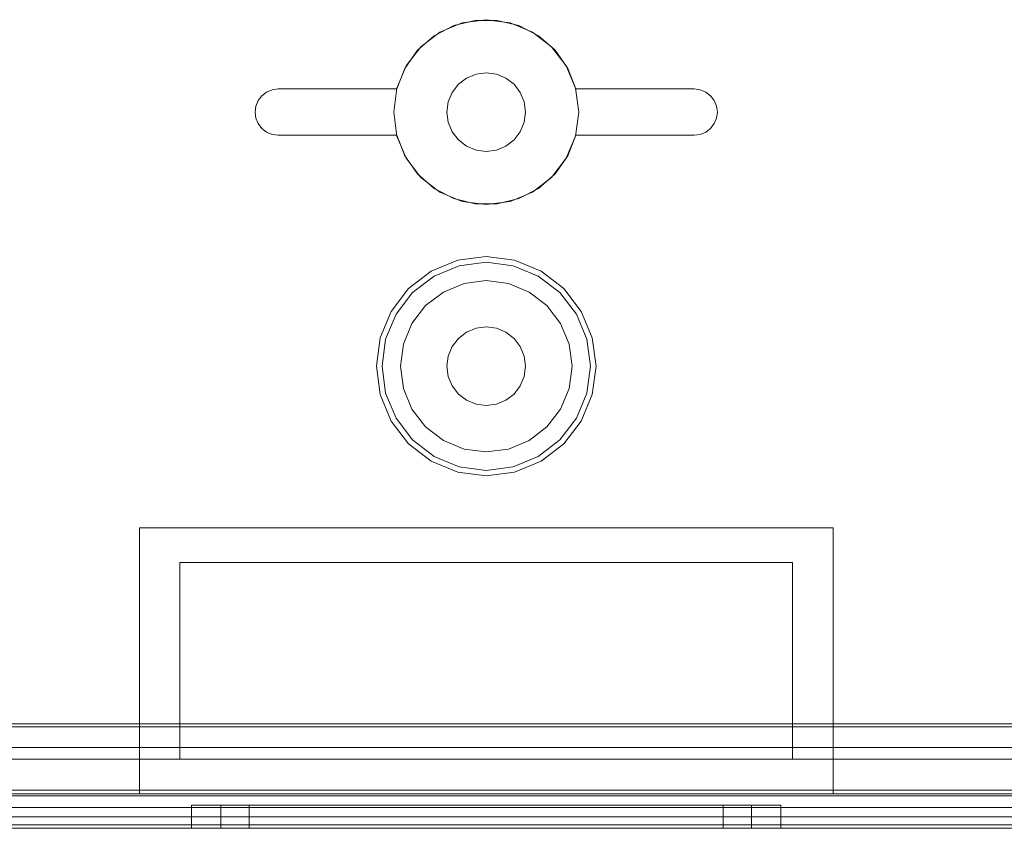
# Model space of a CAD drawing. Extents: x -420 to 300, y 62 to 1112.
# Tile 67 of 227: x -301.141 to -300.289, y 432.547 to 433.247. Entities that reach past the tile are written whole.
import ezdxf

# ---------------------------------------------------------------- set-up
doc = ezdxf.new("R2010")
doc.units = 0
doc.layers.get('0').update_dxf_attribs({"lineweight": 13})

# ---------------------------------------------------------------- blocks, each defined once
blk = doc.blocks.new('Blockreferenz-A06CPV4HL0', base_point=(-302.03711, 432.54712))
at = {"color": 251, "linetype": 'ByBlock', "lineweight": -2, "ltscale": 0.13, "true_color": 0x636363}
for p, q in [((-299.7571, 432.63511), (-301.7171, 432.63511)), ((-299.75963, 432.63765), (-301.71457, 432.63765)), ((-299.7631, 432.61711), (-301.7111, 432.61711)), ((-301.7111, 432.61711), (-299.7631, 432.61711)), ((-299.5871, 432.58), (-301.8871, 432.58)), ((-301.7111, 432.56511), (-299.7631, 432.56511)), ((-299.7631, 432.56511), (-301.7111, 432.56511)), ((-299.5871, 432.55), (-301.8871, 432.55)), ((-301.8871, 432.54711), (-299.5871, 432.54711))]:
    blk.add_line(p, q, dxfattribs=at)
blk = doc.blocks.new('Blockreferenz-A06CPV4PL0', base_point=(-302.03711, 432.54712))
at = {"color": 9, "linetype": 'ByBlock', "lineweight": -2, "ltscale": 0.13, "true_color": 0xc1c9c4}
for p, q in [((-300.75781, 433.24439), (-300.7771, 433.2364)), ((-300.75781, 433.24439), (-300.7771, 433.2364)), ((-300.76525, 433.242), (-300.74667, 433.24654)), ((-300.74667, 433.24654), (-300.76525, 433.242)), ((-300.7371, 433.24711), (-300.75781, 433.24439)), ((-300.7371, 433.24711), (-300.75781, 433.24439)), ((-300.74667, 433.24654), (-300.72754, 433.24654)), ((-300.72754, 433.24654), (-300.74667, 433.24654)), ((-300.7164, 433.24439), (-300.7371, 433.24711)), ((-300.7164, 433.24439), (-300.7371, 433.24711)), ((-300.72754, 433.24654), (-300.70896, 433.242)), ((-300.70896, 433.242), (-300.72754, 433.24654)), ((-300.6971, 433.2364), (-300.7164, 433.24439)), ((-300.6971, 433.2364), (-300.7164, 433.24439)), ((-300.7771, 433.2364), (-300.79367, 433.22368)), ((-300.7771, 433.2364), (-300.79367, 433.22368)), ((-300.78222, 433.23318), (-300.76525, 433.242)), ((-300.76525, 433.242), (-300.78222, 433.23318)), ((-300.70896, 433.242), (-300.69199, 433.23318)), ((-300.69199, 433.23318), (-300.70896, 433.242)), ((-300.68053, 433.22368), (-300.6971, 433.2364)), ((-300.68053, 433.22368), (-300.6971, 433.2364)), ((-300.79661, 433.22058), (-300.78222, 433.23318)), ((-300.78222, 433.23318), (-300.79661, 433.22058)), ((-300.69199, 433.23318), (-300.6776, 433.22058)), ((-300.6776, 433.22058), (-300.69199, 433.23318)), ((-300.8076, 433.20493), (-300.79661, 433.22058)), ((-300.79661, 433.22058), (-300.8076, 433.20493)), ((-300.79367, 433.22368), (-300.80639, 433.20711)), ((-300.79367, 433.22368), (-300.80639, 433.20711)), ((-300.66782, 433.20711), (-300.68053, 433.22368)), ((-300.66782, 433.20711), (-300.68053, 433.22368)), ((-300.6776, 433.22058), (-300.66661, 433.20493)), ((-300.66661, 433.20493), (-300.6776, 433.22058)), ((-300.81456, 433.18711), (-300.8076, 433.20493)), ((-300.8076, 433.20493), (-300.81456, 433.18711)), ((-300.80639, 433.20711), (-300.81438, 433.18782)), ((-300.80639, 433.20711), (-300.81438, 433.18782)), ((-300.65983, 433.18782), (-300.66782, 433.20711)), ((-300.65983, 433.18782), (-300.66782, 433.20711)), ((-300.66661, 433.20493), (-300.65964, 433.18711)), ((-300.65964, 433.18711), (-300.66661, 433.20493)), ((-300.7541, 433.19656), (-300.76115, 433.19116)), ((-300.76115, 433.19116), (-300.7541, 433.19656)), ((-300.7459, 433.19996), (-300.7541, 433.19656)), ((-300.7541, 433.19656), (-300.7459, 433.19996)), ((-300.7371, 433.20111), (-300.7459, 433.19996)), ((-300.7459, 433.19996), (-300.7371, 433.20111)), ((-300.7283, 433.19996), (-300.7371, 433.20111)), ((-300.7371, 433.20111), (-300.7283, 433.19996)), ((-300.7201, 433.19656), (-300.7283, 433.19996)), ((-300.7283, 433.19996), (-300.7201, 433.19656)), ((-300.71306, 433.19116), (-300.7201, 433.19656)), ((-300.7201, 433.19656), (-300.71306, 433.19116)), ((-300.9271, 433.18444), (-300.92228, 433.18643)), ((-300.92228, 433.18643), (-300.9271, 433.18444)), ((-300.92228, 433.18643), (-300.9171, 433.18711)), ((-300.9171, 433.18711), (-300.92228, 433.18643)), ((-300.9171, 433.18711), (-300.81456, 433.18711)), ((-300.81456, 433.18711), (-300.9171, 433.18711)), ((-300.9171, 433.18711), (-300.9171, 433.18711)), ((-300.81438, 433.18782), (-300.8171, 433.16711)), ((-300.81438, 433.18782), (-300.8171, 433.16711)), ((-300.81456, 433.18711), (-300.81456, 433.18711)), ((-300.76115, 433.19116), (-300.76655, 433.18411)), ((-300.76655, 433.18411), (-300.76115, 433.19116)), ((-300.70766, 433.18411), (-300.71306, 433.19116)), ((-300.71306, 433.19116), (-300.70766, 433.18411)), ((-300.6571, 433.16711), (-300.65983, 433.18782)), ((-300.6571, 433.16711), (-300.65983, 433.18782)), ((-300.65964, 433.18711), (-300.5571, 433.18711)), ((-300.5571, 433.18711), (-300.65964, 433.18711)), ((-300.65964, 433.18711), (-300.65964, 433.18711)), ((-300.5571, 433.18711), (-300.55193, 433.18643)), ((-300.55193, 433.18643), (-300.5571, 433.18711)), ((-300.5571, 433.18711), (-300.5571, 433.18711)), ((-300.55193, 433.18643), (-300.5471, 433.18444)), ((-300.5471, 433.18444), (-300.55193, 433.18643)), ((-300.93642, 433.17229), (-300.93442, 433.17711)), ((-300.93442, 433.17711), (-300.93642, 433.17229)), ((-300.93442, 433.17711), (-300.93125, 433.18126)), ((-300.93125, 433.18126), (-300.93442, 433.17711)), ((-300.93125, 433.18126), (-300.9271, 433.18444)), ((-300.9271, 433.18444), (-300.93125, 433.18126)), ((-300.76655, 433.18411), (-300.76994, 433.17591)), ((-300.76994, 433.17591), (-300.76655, 433.18411)), ((-300.70426, 433.17591), (-300.70766, 433.18411)), ((-300.70766, 433.18411), (-300.70426, 433.17591)), ((-300.5471, 433.18444), (-300.54296, 433.18126)), ((-300.54296, 433.18126), (-300.5471, 433.18444)), ((-300.54296, 433.18126), (-300.53978, 433.17711)), ((-300.53978, 433.17711), (-300.54296, 433.18126)), ((-300.53978, 433.17711), (-300.53778, 433.17229)), ((-300.53778, 433.17229), (-300.53978, 433.17711)), ((-300.9371, 433.16711), (-300.93642, 433.17229)), ((-300.93642, 433.17229), (-300.9371, 433.16711)), ((-300.76994, 433.17591), (-300.7711, 433.16711)), ((-300.7711, 433.16711), (-300.76994, 433.17591)), ((-300.7031, 433.16711), (-300.70426, 433.17591)), ((-300.70426, 433.17591), (-300.7031, 433.16711)), ((-300.53778, 433.17229), (-300.5371, 433.16711)), ((-300.5371, 433.16711), (-300.53778, 433.17229)), ((-300.93642, 433.16194), (-300.9371, 433.16711)), ((-300.9371, 433.16711), (-300.93642, 433.16194)), ((-300.93442, 433.15711), (-300.93642, 433.16194)), ((-300.93642, 433.16194), (-300.93442, 433.15711)), ((-300.8171, 433.16711), (-300.81438, 433.14641)), ((-300.8171, 433.16711), (-300.81438, 433.14641)), ((-300.7711, 433.16711), (-300.76994, 433.15831)), ((-300.76994, 433.15831), (-300.7711, 433.16711)), ((-300.70426, 433.15831), (-300.7031, 433.16711)), ((-300.7031, 433.16711), (-300.70426, 433.15831)), ((-300.65983, 433.14641), (-300.6571, 433.16711)), ((-300.65983, 433.14641), (-300.6571, 433.16711)), ((-300.53778, 433.16194), (-300.53978, 433.15711)), ((-300.53978, 433.15711), (-300.53778, 433.16194)), ((-300.5371, 433.16711), (-300.53778, 433.16194)), ((-300.53778, 433.16194), (-300.5371, 433.16711)), ((-300.93125, 433.15297), (-300.93442, 433.15711)), ((-300.93442, 433.15711), (-300.93125, 433.15297)), ((-300.9271, 433.14979), (-300.93125, 433.15297)), ((-300.93125, 433.15297), (-300.9271, 433.14979)), ((-300.76994, 433.15831), (-300.76655, 433.15011)), ((-300.76655, 433.15011), (-300.76994, 433.15831)), ((-300.70766, 433.15011), (-300.70426, 433.15831)), ((-300.70426, 433.15831), (-300.70766, 433.15011)), ((-300.54296, 433.15297), (-300.5471, 433.14979)), ((-300.5471, 433.14979), (-300.54296, 433.15297)), ((-300.53978, 433.15711), (-300.54296, 433.15297)), ((-300.54296, 433.15297), (-300.53978, 433.15711)), ((-300.92228, 433.1478), (-300.9271, 433.14979)), ((-300.9271, 433.14979), (-300.92228, 433.1478)), ((-300.9171, 433.14711), (-300.92228, 433.1478)), ((-300.92228, 433.1478), (-300.9171, 433.14711)), ((-300.81456, 433.14711), (-300.9171, 433.14711)), ((-300.9171, 433.14711), (-300.81456, 433.14711)), ((-300.9171, 433.14711), (-300.9171, 433.14711)), ((-300.8076, 433.1293), (-300.81456, 433.14711)), ((-300.81456, 433.14711), (-300.8076, 433.1293)), ((-300.81456, 433.14711), (-300.81456, 433.14711)), ((-300.81438, 433.14641), (-300.80639, 433.12711)), ((-300.81438, 433.14641), (-300.80639, 433.12711)), ((-300.76655, 433.15011), (-300.76115, 433.14307)), ((-300.76115, 433.14307), (-300.76655, 433.15011)), ((-300.76115, 433.14307), (-300.7541, 433.13767)), ((-300.7541, 433.13767), (-300.76115, 433.14307)), ((-300.7201, 433.13767), (-300.71306, 433.14307)), ((-300.71306, 433.14307), (-300.7201, 433.13767)), ((-300.71306, 433.14307), (-300.70766, 433.15011)), ((-300.70766, 433.15011), (-300.71306, 433.14307)), ((-300.66782, 433.12711), (-300.65983, 433.14641)), ((-300.66782, 433.12711), (-300.65983, 433.14641)), ((-300.65964, 433.14711), (-300.66661, 433.1293)), ((-300.66661, 433.1293), (-300.65964, 433.14711)), ((-300.5571, 433.14711), (-300.65964, 433.14711)), ((-300.65964, 433.14711), (-300.5571, 433.14711)), ((-300.65964, 433.14711), (-300.65964, 433.14711)), ((-300.55193, 433.1478), (-300.5571, 433.14711)), ((-300.5571, 433.14711), (-300.55193, 433.1478)), ((-300.5571, 433.14711), (-300.5571, 433.14711)), ((-300.5471, 433.14979), (-300.55193, 433.1478)), ((-300.55193, 433.1478), (-300.5471, 433.14979)), ((-300.7541, 433.13767), (-300.7459, 433.13427)), ((-300.7459, 433.13427), (-300.7541, 433.13767)), ((-300.7459, 433.13427), (-300.7371, 433.13311)), ((-300.7371, 433.13311), (-300.7459, 433.13427)), ((-300.7371, 433.13311), (-300.7283, 433.13427)), ((-300.7283, 433.13427), (-300.7371, 433.13311)), ((-300.7283, 433.13427), (-300.7201, 433.13767)), ((-300.7201, 433.13767), (-300.7283, 433.13427)), ((-300.79661, 433.11365), (-300.8076, 433.1293)), ((-300.8076, 433.1293), (-300.79661, 433.11365)), ((-300.80639, 433.12711), (-300.79367, 433.11055)), ((-300.80639, 433.12711), (-300.79367, 433.11055)), ((-300.68053, 433.11055), (-300.66782, 433.12711)), ((-300.68053, 433.11055), (-300.66782, 433.12711)), ((-300.66661, 433.1293), (-300.6776, 433.11365)), ((-300.6776, 433.11365), (-300.66661, 433.1293)), ((-300.78222, 433.10105), (-300.79661, 433.11365)), ((-300.79661, 433.11365), (-300.78222, 433.10105)), ((-300.79367, 433.11055), (-300.7771, 433.09783)), ((-300.79367, 433.11055), (-300.7771, 433.09783)), ((-300.6971, 433.09783), (-300.68053, 433.11055)), ((-300.6971, 433.09783), (-300.68053, 433.11055)), ((-300.6776, 433.11365), (-300.69199, 433.10105)), ((-300.69199, 433.10105), (-300.6776, 433.11365)), ((-300.76525, 433.09223), (-300.78222, 433.10105)), ((-300.78222, 433.10105), (-300.76525, 433.09223)), ((-300.69199, 433.10105), (-300.70896, 433.09223)), ((-300.70896, 433.09223), (-300.69199, 433.10105)), ((-300.7771, 433.09783), (-300.75781, 433.08984)), ((-300.7771, 433.09783), (-300.75781, 433.08984)), ((-300.74667, 433.08769), (-300.76525, 433.09223)), ((-300.76525, 433.09223), (-300.74667, 433.08769)), ((-300.70896, 433.09223), (-300.72754, 433.08769)), ((-300.72754, 433.08769), (-300.70896, 433.09223)), ((-300.7164, 433.08984), (-300.6971, 433.09783)), ((-300.7164, 433.08984), (-300.6971, 433.09783)), ((-300.75781, 433.08984), (-300.7371, 433.08711)), ((-300.75781, 433.08984), (-300.7371, 433.08711)), ((-300.72754, 433.08769), (-300.74667, 433.08769)), ((-300.74667, 433.08769), (-300.72754, 433.08769)), ((-300.7371, 433.08711), (-300.7164, 433.08984)), ((-300.7371, 433.08711), (-300.7164, 433.08984)), ((-300.7371, 433.04211), (-300.76169, 433.03888)), ((-300.71252, 433.03888), (-300.7371, 433.04211)), ((-300.76169, 433.03888), (-300.7846, 433.02939)), ((-300.78216, 433.02515), (-300.76043, 433.03416)), ((-300.76043, 433.03416), (-300.7371, 433.03723)), ((-300.7371, 433.03723), (-300.71378, 433.03416)), ((-300.71378, 433.03416), (-300.69205, 433.02515)), ((-300.6896, 433.02939), (-300.71252, 433.03888)), ((-300.7846, 433.02939), (-300.80428, 433.01429)), ((-300.80082, 433.01083), (-300.78216, 433.02515)), ((-300.69205, 433.02515), (-300.67339, 433.01083)), ((-300.66993, 433.01429), (-300.6896, 433.02939)), ((-300.80428, 433.01429), (-300.81938, 432.99461)), ((-300.75631, 433.01879), (-300.7742, 433.01137)), ((-300.75631, 433.01879), (-300.7742, 433.01137)), ((-300.7371, 433.02131), (-300.75631, 433.01879)), ((-300.7371, 433.02131), (-300.75631, 433.01879)), ((-300.7179, 433.01879), (-300.7371, 433.02131)), ((-300.7179, 433.01879), (-300.7371, 433.02131)), ((-300.7, 433.01137), (-300.7179, 433.01879)), ((-300.7, 433.01137), (-300.7179, 433.01879)), ((-300.65483, 432.99461), (-300.66993, 433.01429)), ((-300.81514, 432.99217), (-300.80082, 433.01083)), ((-300.7742, 433.01137), (-300.78957, 432.99958)), ((-300.7742, 433.01137), (-300.78957, 432.99958)), ((-300.68464, 432.99958), (-300.7, 433.01137)), ((-300.68464, 432.99958), (-300.7, 433.01137)), ((-300.67339, 433.01083), (-300.65906, 432.99217)), ((-300.78957, 432.99958), (-300.80136, 432.98421)), ((-300.78957, 432.99958), (-300.80136, 432.98421)), ((-300.67284, 432.98421), (-300.68464, 432.99958)), ((-300.67284, 432.98421), (-300.68464, 432.99958)), ((-300.81938, 432.99461), (-300.82887, 432.9717)), ((-300.82414, 432.97044), (-300.81514, 432.99217)), ((-300.65906, 432.99217), (-300.65006, 432.97044)), ((-300.64534, 432.9717), (-300.65483, 432.99461)), ((-300.80136, 432.98421), (-300.80878, 432.96632)), ((-300.80136, 432.98421), (-300.80878, 432.96632)), ((-300.7371, 432.98111), (-300.7459, 432.97996)), ((-300.7459, 432.97996), (-300.7371, 432.98111)), ((-300.7283, 432.97996), (-300.7371, 432.98111)), ((-300.7371, 432.98111), (-300.7283, 432.97996)), ((-300.66543, 432.96632), (-300.67284, 432.98421)), ((-300.66543, 432.96632), (-300.67284, 432.98421)), ((-300.82887, 432.9717), (-300.8321, 432.94711)), ((-300.7541, 432.97656), (-300.76115, 432.97116)), ((-300.76115, 432.97116), (-300.7541, 432.97656)), ((-300.7459, 432.97996), (-300.7541, 432.97656)), ((-300.7541, 432.97656), (-300.7459, 432.97996)), ((-300.7201, 432.97656), (-300.7283, 432.97996)), ((-300.7283, 432.97996), (-300.7201, 432.97656)), ((-300.71306, 432.97116), (-300.7201, 432.97656)), ((-300.7201, 432.97656), (-300.71306, 432.97116)), ((-300.6421, 432.94711), (-300.64534, 432.9717)), ((-300.82721, 432.94711), (-300.82414, 432.97044)), ((-300.80878, 432.96632), (-300.8113, 432.94711)), ((-300.80878, 432.96632), (-300.8113, 432.94711)), ((-300.76655, 432.96411), (-300.76994, 432.95591)), ((-300.76994, 432.95591), (-300.76655, 432.96411)), ((-300.76115, 432.97116), (-300.76655, 432.96411)), ((-300.76655, 432.96411), (-300.76115, 432.97116)), ((-300.70766, 432.96411), (-300.71306, 432.97116)), ((-300.71306, 432.97116), (-300.70766, 432.96411)), ((-300.70426, 432.95591), (-300.70766, 432.96411)), ((-300.70766, 432.96411), (-300.70426, 432.95591)), ((-300.6629, 432.94711), (-300.66543, 432.96632)), ((-300.6629, 432.94711), (-300.66543, 432.96632)), ((-300.65006, 432.97044), (-300.64699, 432.94711)), ((-300.76994, 432.95591), (-300.7711, 432.94711)), ((-300.7711, 432.94711), (-300.76994, 432.95591)), ((-300.7031, 432.94711), (-300.70426, 432.95591)), ((-300.70426, 432.95591), (-300.7031, 432.94711)), ((-300.8321, 432.94711), (-300.82887, 432.92253)), ((-300.82414, 432.92379), (-300.82721, 432.94711)), ((-300.8113, 432.94711), (-300.80878, 432.92791)), ((-300.8113, 432.94711), (-300.80878, 432.92791)), ((-300.7711, 432.94711), (-300.76994, 432.93831)), ((-300.76994, 432.93831), (-300.7711, 432.94711)), ((-300.70426, 432.93831), (-300.7031, 432.94711)), ((-300.7031, 432.94711), (-300.70426, 432.93831)), ((-300.66543, 432.92791), (-300.6629, 432.94711)), ((-300.66543, 432.92791), (-300.6629, 432.94711)), ((-300.64699, 432.94711), (-300.65006, 432.92379)), ((-300.64534, 432.92253), (-300.6421, 432.94711)), ((-300.76994, 432.93831), (-300.76655, 432.93011)), ((-300.76655, 432.93011), (-300.76994, 432.93831)), ((-300.70766, 432.93011), (-300.70426, 432.93831)), ((-300.70426, 432.93831), (-300.70766, 432.93011)), ((-300.76655, 432.93011), (-300.76115, 432.92307)), ((-300.76115, 432.92307), (-300.76655, 432.93011)), ((-300.71306, 432.92307), (-300.70766, 432.93011)), ((-300.70766, 432.93011), (-300.71306, 432.92307)), ((-300.82887, 432.92253), (-300.81938, 432.89961)), ((-300.81514, 432.90206), (-300.82414, 432.92379)), ((-300.80878, 432.92791), (-300.80136, 432.91001)), ((-300.80878, 432.92791), (-300.80136, 432.91001)), ((-300.76115, 432.92307), (-300.7541, 432.91767)), ((-300.7541, 432.91767), (-300.76115, 432.92307)), ((-300.7201, 432.91767), (-300.71306, 432.92307)), ((-300.71306, 432.92307), (-300.7201, 432.91767)), ((-300.67284, 432.91001), (-300.66543, 432.92791)), ((-300.67284, 432.91001), (-300.66543, 432.92791)), ((-300.65006, 432.92379), (-300.65906, 432.90206)), ((-300.65483, 432.89961), (-300.64534, 432.92253)), ((-300.7541, 432.91767), (-300.7459, 432.91427)), ((-300.7459, 432.91427), (-300.7541, 432.91767)), ((-300.7459, 432.91427), (-300.7371, 432.91311)), ((-300.7371, 432.91311), (-300.7459, 432.91427)), ((-300.7371, 432.91311), (-300.7283, 432.91427)), ((-300.7283, 432.91427), (-300.7371, 432.91311)), ((-300.7283, 432.91427), (-300.7201, 432.91767)), ((-300.7201, 432.91767), (-300.7283, 432.91427)), ((-300.80136, 432.91001), (-300.78957, 432.89465)), ((-300.80136, 432.91001), (-300.78957, 432.89465)), ((-300.68464, 432.89465), (-300.67284, 432.91001)), ((-300.68464, 432.89465), (-300.67284, 432.91001)), ((-300.81938, 432.89961), (-300.80428, 432.87994)), ((-300.80082, 432.8834), (-300.81514, 432.90206)), ((-300.65906, 432.90206), (-300.67339, 432.8834)), ((-300.66993, 432.87994), (-300.65483, 432.89961)), ((-300.78957, 432.89465), (-300.7742, 432.88286)), ((-300.78957, 432.89465), (-300.7742, 432.88286)), ((-300.7, 432.88286), (-300.68464, 432.89465)), ((-300.7, 432.88286), (-300.68464, 432.89465)), ((-300.80428, 432.87994), (-300.7846, 432.86484)), ((-300.78216, 432.86908), (-300.80082, 432.8834)), ((-300.7742, 432.88286), (-300.75631, 432.87544)), ((-300.7742, 432.88286), (-300.75631, 432.87544)), ((-300.7179, 432.87544), (-300.7, 432.88286)), ((-300.7179, 432.87544), (-300.7, 432.88286)), ((-300.67339, 432.8834), (-300.69205, 432.86908)), ((-300.6896, 432.86484), (-300.66993, 432.87994)), ((-300.75631, 432.87544), (-300.7371, 432.87291)), ((-300.75631, 432.87544), (-300.7371, 432.87291)), ((-300.7371, 432.87291), (-300.7179, 432.87544)), ((-300.7371, 432.87291), (-300.7179, 432.87544)), ((-300.7846, 432.86484), (-300.76169, 432.85535)), ((-300.76043, 432.86007), (-300.78216, 432.86908)), ((-300.69205, 432.86908), (-300.71378, 432.86007)), ((-300.71252, 432.85535), (-300.6896, 432.86484)), ((-300.76169, 432.85535), (-300.7371, 432.85211)), ((-300.7371, 432.857), (-300.76043, 432.86007)), ((-300.71378, 432.86007), (-300.7371, 432.857)), ((-300.7371, 432.85211), (-300.71252, 432.85535)), ((-301.0371, 432.69211), (-301.0371, 432.80711)), ((-301.0371, 432.80711), (-300.7371, 432.80711)), ((-301.0371, 432.80711), (-301.0371, 432.80711)), ((-301.0371, 432.80711), (-300.7371, 432.80711)), ((-301.0371, 432.69211), (-301.0371, 432.80711)), ((-300.7371, 432.80711), (-300.4371, 432.80711)), ((-300.7371, 432.80711), (-300.4371, 432.80711)), ((-300.4371, 432.80711), (-300.4371, 432.69211)), ((-300.4371, 432.80711), (-300.4371, 432.80711)), ((-300.4371, 432.80711), (-300.4371, 432.69211)), ((-301.0021, 432.77711), (-300.4721, 432.77711)), ((-301.0021, 432.63511), (-301.0021, 432.77711)), ((-300.4721, 432.77711), (-301.0021, 432.77711)), ((-301.0021, 432.77711), (-301.0021, 432.69211)), ((-301.0021, 432.77711), (-301.0021, 432.77711)), ((-300.4721, 432.77711), (-300.4721, 432.63511)), ((-300.4721, 432.69211), (-300.4721, 432.77711)), ((-300.4721, 432.77711), (-300.4721, 432.77711)), ((-301.0371, 432.57711), (-301.0371, 432.69211)), ((-301.0371, 432.57711), (-301.0371, 432.69211)), ((-301.0021, 432.69211), (-301.0021, 432.63511)), ((-300.4721, 432.63511), (-300.4721, 432.69211)), ((-300.4371, 432.69211), (-300.4371, 432.57711)), ((-300.4371, 432.69211), (-300.4371, 432.57711)), ((-301.42004, 432.63511), (-301.0021, 432.63511)), ((-301.0021, 432.63511), (-301.42004, 432.63511)), ((-301.0021, 432.63511), (-301.0021, 432.60711)), ((-301.0021, 432.60711), (-301.0021, 432.63511)), ((-301.0021, 432.63511), (-301.0021, 432.63511)), ((-300.4721, 432.63511), (-299.72989, 432.63511)), ((-300.4721, 432.60711), (-300.4721, 432.63511)), ((-300.4721, 432.63511), (-300.4721, 432.60711)), ((-299.72964, 432.63511), (-300.4721, 432.63511)), ((-300.4721, 432.63511), (-300.4721, 432.63511)), ((-299.7631, 432.60711), (-301.7111, 432.60711)), ((-301.7111, 432.60711), (-301.0021, 432.60711)), ((-301.0021, 432.60711), (-300.4721, 432.60711)), ((-301.0021, 432.60711), (-301.0021, 432.60711)), ((-300.4721, 432.60711), (-299.7631, 432.60711)), ((-300.4721, 432.60711), (-300.4721, 432.60711)), ((-301.0371, 432.57711), (-301.8871, 432.57711)), ((-299.5871, 432.57511), (-301.8871, 432.57511)), ((-301.7111, 432.57511), (-299.7631, 432.57511)), ((-300.7371, 432.57711), (-301.0371, 432.57711)), ((-301.0371, 432.57711), (-301.0371, 432.57711)), ((-300.7371, 432.57711), (-301.0371, 432.57711)), ((-300.4371, 432.57711), (-300.7371, 432.57711)), ((-300.4371, 432.57711), (-300.7371, 432.57711)), ((-300.4371, 432.57711), (-300.4371, 432.57711)), ((-299.5871, 432.57711), (-300.4371, 432.57711)), ((-300.98341, 432.56711), (-300.9921, 432.56711)), ((-300.9921, 432.56711), (-300.9921, 432.54711)), ((-300.9921, 432.56711), (-300.98341, 432.56711)), ((-300.95794, 432.56711), (-300.98341, 432.56711)), ((-300.98341, 432.56711), (-300.95794, 432.56711)), ((-300.95888, 432.56711), (-300.9667, 432.56711)), ((-300.9667, 432.56711), (-300.9667, 432.54711)), ((-300.95888, 432.56711), (-300.9667, 432.56711)), ((-300.93594, 432.56711), (-300.95888, 432.56711)), ((-300.93594, 432.56711), (-300.95888, 432.56711)), ((-300.91742, 432.56711), (-300.95794, 432.56711)), ((-300.95794, 432.56711), (-300.91742, 432.56711)), ((-300.93512, 432.56711), (-300.9421, 432.56711)), ((-300.9421, 432.56711), (-300.9421, 432.54711)), ((-300.9421, 432.56711), (-300.93512, 432.56711)), ((-300.89946, 432.56711), (-300.93594, 432.56711)), ((-300.89946, 432.56711), (-300.93594, 432.56711)), ((-300.91464, 432.56711), (-300.93512, 432.56711)), ((-300.93512, 432.56711), (-300.91464, 432.56711)), ((-300.8646, 432.56711), (-300.91742, 432.56711)), ((-300.91742, 432.56711), (-300.8646, 432.56711)), ((-300.88206, 432.56711), (-300.91464, 432.56711)), ((-300.91464, 432.56711), (-300.88206, 432.56711)), ((-300.8519, 432.56711), (-300.89946, 432.56711)), ((-300.8519, 432.56711), (-300.89946, 432.56711)), ((-300.8396, 432.56711), (-300.88206, 432.56711)), ((-300.88206, 432.56711), (-300.8396, 432.56711)), ((-300.8031, 432.56711), (-300.8646, 432.56711)), ((-300.8646, 432.56711), (-300.8031, 432.56711)), ((-300.79653, 432.56711), (-300.8519, 432.56711)), ((-300.79653, 432.56711), (-300.8519, 432.56711)), ((-300.79016, 432.56711), (-300.8396, 432.56711)), ((-300.8396, 432.56711), (-300.79016, 432.56711)), ((-300.7371, 432.56711), (-300.8031, 432.56711)), ((-300.8031, 432.56711), (-300.7371, 432.56711)), ((-300.7371, 432.56711), (-300.79653, 432.56711)), ((-300.7371, 432.56711), (-300.79653, 432.56711)), ((-300.7371, 432.56711), (-300.79016, 432.56711)), ((-300.79016, 432.56711), (-300.7371, 432.56711)), ((-300.6711, 432.56711), (-300.7371, 432.56711)), ((-300.68405, 432.56711), (-300.7371, 432.56711)), ((-300.67768, 432.56711), (-300.7371, 432.56711)), ((-300.7371, 432.56711), (-300.6711, 432.56711)), ((-300.7371, 432.56711), (-300.68405, 432.56711)), ((-300.67768, 432.56711), (-300.7371, 432.56711)), ((-300.6346, 432.56711), (-300.68405, 432.56711)), ((-300.68405, 432.56711), (-300.6346, 432.56711)), ((-300.6223, 432.56711), (-300.67768, 432.56711)), ((-300.6223, 432.56711), (-300.67768, 432.56711)), ((-300.6096, 432.56711), (-300.6711, 432.56711)), ((-300.6711, 432.56711), (-300.6096, 432.56711)), ((-300.59215, 432.56711), (-300.6346, 432.56711)), ((-300.6346, 432.56711), (-300.59215, 432.56711)), ((-300.57475, 432.56711), (-300.6223, 432.56711)), ((-300.57475, 432.56711), (-300.6223, 432.56711)), ((-300.55679, 432.56711), (-300.6096, 432.56711)), ((-300.6096, 432.56711), (-300.55679, 432.56711)), ((-300.55957, 432.56711), (-300.59215, 432.56711)), ((-300.59215, 432.56711), (-300.55957, 432.56711)), ((-300.53826, 432.56711), (-300.57475, 432.56711)), ((-300.53826, 432.56711), (-300.57475, 432.56711)), ((-300.53909, 432.56711), (-300.55957, 432.56711)), ((-300.55957, 432.56711), (-300.53909, 432.56711)), ((-300.51627, 432.56711), (-300.55679, 432.56711)), ((-300.55679, 432.56711), (-300.51627, 432.56711)), ((-300.5321, 432.56711), (-300.53909, 432.56711)), ((-300.53909, 432.56711), (-300.5321, 432.56711)), ((-300.51533, 432.56711), (-300.53826, 432.56711)), ((-300.51533, 432.56711), (-300.53826, 432.56711)), ((-300.5321, 432.54711), (-300.5321, 432.56711)), ((-300.49079, 432.56711), (-300.51627, 432.56711)), ((-300.51627, 432.56711), (-300.49079, 432.56711)), ((-300.5075, 432.56711), (-300.51533, 432.56711)), ((-300.5075, 432.56711), (-300.51533, 432.56711)), ((-300.5075, 432.54711), (-300.5075, 432.56711)), ((-300.4821, 432.56711), (-300.49079, 432.56711)), ((-300.49079, 432.56711), (-300.4821, 432.56711)), ((-300.4821, 432.54711), (-300.4821, 432.56711)), ((-300.7371, 432.55711), (-301.7771, 432.55711)), ((-300.7371, 432.55711), (-301.7771, 432.55711)), ((-299.7071, 432.55711), (-301.7671, 432.55711)), ((-299.7071, 432.55711), (-301.7671, 432.55711)), ((-299.6971, 432.55711), (-300.7371, 432.55711)), ((-299.6971, 432.55711), (-300.7371, 432.55711)), ((-301.8871, 432.54711), (-299.5871, 432.54711)), ((-301.8871, 432.54711), (-299.5871, 432.54711)), ((-301.7771, 432.54711), (-300.7371, 432.54711)), ((-300.7371, 432.54711), (-301.7771, 432.54711)), ((-301.7671, 432.54711), (-299.7071, 432.54711)), ((-299.7071, 432.54711), (-301.7671, 432.54711)), ((-300.9921, 432.54711), (-300.98341, 432.54711)), ((-300.9921, 432.54711), (-300.98341, 432.54711)), ((-300.98341, 432.54711), (-300.95794, 432.54711)), ((-300.98341, 432.54711), (-300.95794, 432.54711)), ((-300.9667, 432.54711), (-300.95888, 432.54711)), ((-300.9667, 432.54711), (-300.95888, 432.54711)), ((-300.95888, 432.54711), (-300.93594, 432.54711)), ((-300.95888, 432.54711), (-300.93594, 432.54711)), ((-300.95794, 432.54711), (-300.91742, 432.54711)), ((-300.95794, 432.54711), (-300.91742, 432.54711)), ((-300.9421, 432.54711), (-300.93512, 432.54711)), ((-300.93512, 432.54711), (-300.9421, 432.54711)), ((-300.93594, 432.54711), (-300.89946, 432.54711)), ((-300.93594, 432.54711), (-300.89946, 432.54711)), ((-300.93512, 432.54711), (-300.91464, 432.54711)), ((-300.91464, 432.54711), (-300.93512, 432.54711)), ((-300.91742, 432.54711), (-300.8646, 432.54711)), ((-300.91742, 432.54711), (-300.8646, 432.54711)), ((-300.91464, 432.54711), (-300.88206, 432.54711)), ((-300.88206, 432.54711), (-300.91464, 432.54711)), ((-300.89946, 432.54711), (-300.8519, 432.54711)), ((-300.89946, 432.54711), (-300.8519, 432.54711)), ((-300.88206, 432.54711), (-300.8396, 432.54711)), ((-300.8396, 432.54711), (-300.88206, 432.54711)), ((-300.8646, 432.54711), (-300.8031, 432.54711)), ((-300.8646, 432.54711), (-300.8031, 432.54711)), ((-300.8519, 432.54711), (-300.79653, 432.54711)), ((-300.8519, 432.54711), (-300.79653, 432.54711)), ((-300.8396, 432.54711), (-300.79016, 432.54711)), ((-300.79016, 432.54711), (-300.8396, 432.54711)), ((-300.8031, 432.54711), (-300.7371, 432.54711)), ((-300.8031, 432.54711), (-300.7371, 432.54711)), ((-300.79653, 432.54711), (-300.7371, 432.54711)), ((-300.79653, 432.54711), (-300.7371, 432.54711)), ((-300.79016, 432.54711), (-300.7371, 432.54711)), ((-300.7371, 432.54711), (-300.79016, 432.54711)), ((-300.7371, 432.54711), (-299.6971, 432.54711)), ((-300.7371, 432.54711), (-300.6711, 432.54711)), ((-300.7371, 432.54711), (-300.68405, 432.54711)), ((-300.7371, 432.54711), (-300.67768, 432.54711)), ((-299.6971, 432.54711), (-300.7371, 432.54711)), ((-300.7371, 432.54711), (-300.6711, 432.54711)), ((-300.68405, 432.54711), (-300.7371, 432.54711)), ((-300.7371, 432.54711), (-300.67768, 432.54711)), ((-300.68405, 432.54711), (-300.6346, 432.54711)), ((-300.6346, 432.54711), (-300.68405, 432.54711)), ((-300.67768, 432.54711), (-300.6223, 432.54711)), ((-300.67768, 432.54711), (-300.6223, 432.54711)), ((-300.6711, 432.54711), (-300.6096, 432.54711)), ((-300.6711, 432.54711), (-300.6096, 432.54711)), ((-300.6346, 432.54711), (-300.59215, 432.54711)), ((-300.59215, 432.54711), (-300.6346, 432.54711)), ((-300.6223, 432.54711), (-300.57475, 432.54711)), ((-300.6223, 432.54711), (-300.57475, 432.54711)), ((-300.6096, 432.54711), (-300.55679, 432.54711)), ((-300.6096, 432.54711), (-300.55679, 432.54711)), ((-300.59215, 432.54711), (-300.55957, 432.54711)), ((-300.55957, 432.54711), (-300.59215, 432.54711)), ((-300.57475, 432.54711), (-300.53826, 432.54711)), ((-300.57475, 432.54711), (-300.53826, 432.54711)), ((-300.55957, 432.54711), (-300.53909, 432.54711)), ((-300.53909, 432.54711), (-300.55957, 432.54711)), ((-300.55679, 432.54711), (-300.51627, 432.54711)), ((-300.55679, 432.54711), (-300.51627, 432.54711)), ((-300.53909, 432.54711), (-300.5321, 432.54711)), ((-300.5321, 432.54711), (-300.53909, 432.54711)), ((-300.53826, 432.54711), (-300.51533, 432.54711)), ((-300.53826, 432.54711), (-300.51533, 432.54711)), ((-300.51627, 432.54711), (-300.49079, 432.54711)), ((-300.51627, 432.54711), (-300.49079, 432.54711)), ((-300.51533, 432.54711), (-300.5075, 432.54711)), ((-300.51533, 432.54711), (-300.5075, 432.54711)), ((-300.49079, 432.54711), (-300.4821, 432.54711)), ((-300.49079, 432.54711), (-300.4821, 432.54711))]:
    blk.add_line(p, q, dxfattribs=at)

msp = doc.modelspace()

# ---------------------------------------------------------------- block references
at = {"ltscale": 0.13}
for name in ['Blockreferenz-A06CPV4HL0', 'Blockreferenz-A06CPV4PL0']:
    msp.add_blockref(name, (-302.03711, 432.54712), dxfattribs=at)

doc.saveas('drawing.dxf')
